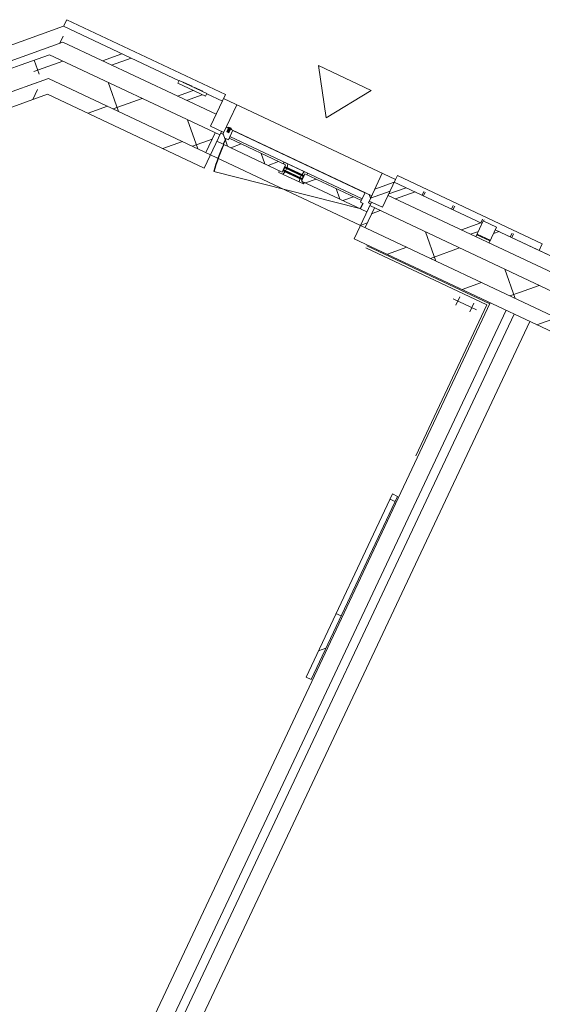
# Model space of a CAD drawing. Header units: metres. Extents: x 136266 to 136452, y 453403 to 453560.
# Tile 4 of 133: x 136322.38 to 136325.95, y 453458.4 to 453465.13. Entities that reach past the tile are written whole.
import ezdxf

# ---------------------------------------------------------------- set-up
doc = ezdxf.new("R2010")
doc.units = ezdxf.units.M
for name, color, linetype, lineweight in [('A-DETL-BEBOUWING', 253, 'Continuous', 9), ('A-DETL-GENF', 92, 'Continuous', 5), ('A-FLOR', 192, 'Continuous', 5), ('A-WALL-PATT-3', 8, 'Continuous', 5)]:
    doc.layers.add(name, color=color, linetype=linetype, lineweight=lineweight)
pattern_1 = [(44.99999999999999, (-0.0001863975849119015, -1.102307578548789e-09), (-141.4213562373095, 141.4213562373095), []), (135, (-0.0001863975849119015, -1.102307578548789e-09), (-141.4213562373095, -141.4213562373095), [])]
pattern_2 = [(44.99999999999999, (-0.0001863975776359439, -1.102307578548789e-09), (-141.4213562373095, 141.4213562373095), []), (135, (-0.0001863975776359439, -1.102307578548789e-09), (-141.4213562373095, -141.4213562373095), [])]
pattern_3 = [(44.99999999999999, (-0.00018639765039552, -0.0001818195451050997), (-141.4213562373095, 141.4213562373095), [])]

# ---------------------------------------------------------------- blocks, each defined once
blk = doc.blocks.new('859-DO-0010 29-09-2022')
at = {"layer": 'A-DETL-BEBOUWING'}
h = blk.add_hatch(dxfattribs=at)
h.set_pattern_fill('FP_912', color=256, angle=44.99999999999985, style=0, pattern_type=2)
h.set_pattern_definition([(270, (58100.90935779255, 22271.36327779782), (400, -1.023181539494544e-12), []), (270, (57252.38122036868, 21422.83514037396), (400, -1.023181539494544e-12), [])])
h.paths.add_polyline_path([(57387.27308632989, 21416.30591649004), (58855.96716983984, 22885), (58814.54581360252, 22985.00000000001), (57387.27308632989, 21557.72727272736), (57387.27308632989, 21547.33073638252)])
h = blk.add_hatch(dxfattribs=at)
h.set_pattern_fill('FP_911', color=256, angle=-315.0000000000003, style=0, pattern_type=2)
h.set_pattern_definition([(224.9999999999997, (59461.52351904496, 22985.00019010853), (282.8427124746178, -282.8427124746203), []), (224.9999999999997, (58261.52300628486, 22984.99948300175), (282.8427124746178, -282.8427124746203), [])])
h.paths.add_polyline_path([(60014.54581360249, 22884.99999999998), (60014.54581360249, 22984.99999999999), (59897.24581360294, 22984.99999999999), (59897.24581360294, 22965.99999999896), (59687.24581360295, 22965.99999999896), (59687.24581360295, 22984.99999999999), (58814.54581360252, 22985.00000000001), (58855.96716983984, 22885), (59426.53103973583, 22885)])
h = blk.add_hatch(dxfattribs=at)
h.set_pattern_fill('FP_1124', color=256, angle=89.99999999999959, style=0, pattern_type=2)
h.set_pattern_definition([(44.99999999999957, (-0.0001863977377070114, 3.601599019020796e-10), (-282.842712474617, 282.842712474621), []), (44.99999999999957, (1199.999813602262, 3.492459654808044e-10), (-282.842712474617, 282.842712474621), [])])
h.paths.add_polyline_path([(61314.54581360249, 22794.99999999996), (61314.54581360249, 23004.99999999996), (61214.54581360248, 23004.99999999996), (61214.54581360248, 22794.99999999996)])
h = blk.add_hatch(dxfattribs=at)
h.set_pattern_fill('FP_1117', color=256, angle=-315.0000000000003, style=0, pattern_type=2)
h.set_pattern_definition([(224.9999999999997, (61043.34118754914, 22985.00019010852), (282.8427124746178, -282.8427124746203), []), (224.9999999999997, (59843.34138189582, 22985.00019010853), (282.8427124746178, -282.8427124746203), [])])
h.paths.add_polyline_path([(61588.86554823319, 22884.99999999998), (61978.18217723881, 22884.99999999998), (61978.18217723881, 22984.99999999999), (61314.54581360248, 22984.99999999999), (61314.54581360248, 22884.99999999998)])
h = blk.add_hatch(dxfattribs=at)
h.set_pattern_fill('FP_1111', color=256, angle=-315, style=0, pattern_type=2)
h.set_pattern_definition([(225, (62244.09123349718, 22984.99948300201), (282.842712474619, -282.842712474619), []), (225, (61044.09142784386, 22984.99948300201), (282.842712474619, -282.842712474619), [])])
h.paths.add_polyline_path([(62410.00035905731, 22884.99999999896), (62410.00035905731, 22984.99999999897), (62078.18217723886, 22984.99999999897), (62078.18217723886, 22884.99999999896), (62309.64371773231, 22884.99999999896)])
h = blk.add_hatch(dxfattribs=at)
h.set_pattern_fill('FP_359', color=256, angle=-315.0000000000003, style=0, pattern_type=2)
h.set_pattern_definition([(224.9999999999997, (64594.09132430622, 22984.99948300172), (282.8427124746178, -282.8427124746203), []), (224.9999999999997, (63394.09081154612, 22985.00019010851), (282.8427124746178, -282.8427124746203), [])])
h.paths.add_polyline_path([(64814.54581360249, 22884.99999999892), (64814.54581360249, 22984.99999999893), (64697.24581360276, 22984.99999999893), (64697.24581360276, 22965.99999999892), (64487.24581360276, 22965.99999999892), (64487.24581360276, 22984.99999999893), (64041.81854087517, 22984.99999999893), (64041.81854087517, 22884.99999999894), (64471.97822622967, 22884.99999999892)])
h.paths.add_polyline_path([(66114.54581360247, 22884.99999999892), (66778.18217723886, 22884.99999999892), (66778.18217723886, 22984.99999999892), (66114.54581360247, 22984.99999999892), (66114.54581360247, 22896.33409419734)])
h.paths.add_polyline_path([(62741.81854087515, 22884.99999999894), (62741.81854087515, 22984.99999999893), (62410.00035905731, 22984.99999999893), (62410.00035905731, 22884.99999999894)])
h = blk.add_hatch(dxfattribs=at)
h.set_pattern_fill('FP_1121', color=256, angle=180, style=0, pattern_type=2)
h.set_pattern_definition(pattern_1)
h.paths.add_polyline_path([(60144.54581360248, 22720.99999999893), (60144.54581360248, 22762.9999999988), (60164.54581360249, 22762.9999999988), (60164.54581360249, 22834.99999999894), (60114.54581360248, 22834.99999999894), (60114.54581360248, 22780.9999999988), (60097.54581360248, 22780.9999999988), (60097.54581360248, 22720.99999999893)])
for points in [[(60154.54581360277, 22834.99999999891), (60154.54581360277, 22839.99999999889), (60124.5458136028, 22839.99999999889), (60124.5458136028, 22834.99999999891)], [(60147.53017331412, 22807.9999999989), (60147.53017331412, 22842.99999999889), (60131.56145389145, 22842.99999999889), (60131.56145389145, 22807.9999999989)], [(60595.0458136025, 22753.99999999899), (60734.04581360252, 22753.99999999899), (60734.04581360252, 22757.99999999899), (60595.04581360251, 22757.99999999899)], [(60595.04581360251, 22734.99999999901), (60734.04581360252, 22734.99999999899), (60734.0458136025, 22738.99999999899), (60595.0458136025, 22738.99999999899)]]:
    blk.add_hatch(color=256, dxfattribs=at).paths.add_polyline_path(points)
h = blk.add_hatch(dxfattribs=at)
h.set_pattern_fill('FP_1121', color=256, angle=180, style=0, pattern_type=2)
h.set_pattern_definition(pattern_1)
h.paths.add_polyline_path([(61184.54581360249, 22720.99999999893), (61231.54581360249, 22720.99999999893), (61231.54581360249, 22780.9999999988), (61214.54581360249, 22780.9999999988), (61214.54581360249, 22834.99999999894), (61164.5458136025, 22834.99999999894), (61164.5458136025, 22762.9999999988), (61184.54581360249, 22762.9999999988)])
h = blk.add_hatch(dxfattribs=at)
h.set_pattern_fill('FP_1085', color=256, angle=-315.0000000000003, style=0, pattern_type=2)
h.set_pattern_definition([(224.9999999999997, (60609.94059211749, 22768.18215911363), (299.9546965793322, -299.9546965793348), []), (314.9999999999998, (60609.94059211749, 22768.18215911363), (299.9546965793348, 299.9546965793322), [])])
h.paths.add_polyline_path([(61588.86554823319, 22618.18181818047), (62410.000359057, 22618.18181818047), (62410.000359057, 22768.18181818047), (61266.54581360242, 22768.18181818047), (61266.54581360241, 22618.18181818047)])
h.paths.add_polyline_path([(60062.54581360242, 22618.18181818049), (60062.54581360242, 22768.18181818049), (58809.88036619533, 22768.18181818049), (58659.88036619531, 22618.18181818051), (59426.53103973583, 22618.18181818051)])
h = blk.add_hatch(dxfattribs=at)
h.set_pattern_fill('FP_1123', color=256, angle=180, style=0, pattern_type=2)
h.set_pattern_definition(pattern_3)
h.paths.add_polyline_path([(60097.54581360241, 22618.18181818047), (60097.54581360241, 22768.18181818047), (60062.54581360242, 22768.18181818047), (60062.54581360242, 22618.18181818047)])
h = blk.add_hatch(dxfattribs=at)
h.set_pattern_fill('FP_1122', color=256, angle=180, style=0, pattern_type=2)
h.set_pattern_definition(pattern_2)
h.paths.add_polyline_path([(61181.54581360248, 22720.99999999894), (61181.54581360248, 22762.99999999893), (61164.54581360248, 22762.99999999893), (61164.54581360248, 22774.99999999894), (60737.04581360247, 22774.99999999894), (60737.04581360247, 22720.99999999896), (60868.08737873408, 22720.99999999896)])
h.paths.add_polyline_path([(60592.04581360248, 22720.99999999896), (60592.04581360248, 22774.99999999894), (60164.54581360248, 22774.99999999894), (60164.54581360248, 22762.99999999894), (60147.54581360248, 22762.99999999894), (60147.54581360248, 22720.99999999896)])
h = blk.add_hatch(dxfattribs=at)
h.set_pattern_fill('FP_1122', color=256, angle=180, style=0, pattern_type=2)
h.set_pattern_definition(pattern_2)
h.paths.add_polyline_path([(60725.94069583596, 22708.99999999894), (60757.31019911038, 22708.99999999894), (60760.52558941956, 22720.99999999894), (60737.04581360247, 22720.99999999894), (60737.04581360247, 22730.99999999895), (60720.04581360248, 22730.99999999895)])
h.paths.add_polyline_path([(60571.78142809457, 22708.99999999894), (60603.15093136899, 22708.99999999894), (60609.04581360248, 22730.99999999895), (60592.04581360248, 22730.99999999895), (60592.04581360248, 22720.99999999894), (60568.56603778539, 22720.99999999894)])
h.paths.add_polyline_path([(60720.04581360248, 22761.99999999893), (60737.04581360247, 22761.99999999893), (60737.04581360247, 22774.99999999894), (60756.04581360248, 22774.99999999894), (60752.8304232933, 22786.99999999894), (60726.74454341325, 22786.99999999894)])
h.paths.add_polyline_path([(60592.04581360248, 22761.99999999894), (60609.04581360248, 22761.99999999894), (60602.3470837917, 22786.99999999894), (60576.26120391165, 22786.99999999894), (60573.04581360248, 22774.99999999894), (60592.04581360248, 22774.99999999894)])
h = blk.add_hatch(color=256, dxfattribs=at)
h.paths.add_polyline_path([(60595.04581360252, 22730.99999999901), (60609.0458136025, 22730.99999999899), (60609.0458136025, 22734.99999999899), (60595.04581360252, 22734.99999999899)])
h.paths.add_polyline_path([(60595.04581360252, 22757.99999999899), (60609.0458136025, 22757.99999999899), (60609.0458136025, 22761.99999999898), (60595.04581360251, 22761.99999999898)])
h.paths.add_polyline_path([(60720.04581360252, 22730.99999999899), (60734.04581360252, 22730.99999999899), (60734.04581360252, 22734.99999999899), (60720.04581360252, 22734.99999999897)])
h.paths.add_polyline_path([(60720.04581360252, 22757.99999999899), (60734.04581360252, 22757.99999999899), (60734.04581360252, 22761.99999999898), (60720.04581360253, 22761.99999999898)])
h = blk.add_hatch(dxfattribs=at)
h.set_pattern_fill('FP_1123', color=256, angle=180, style=0, pattern_type=2)
h.set_pattern_definition(pattern_3)
h.paths.add_polyline_path([(61266.54581360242, 22618.18181818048), (61266.54581360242, 22768.18181818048), (61231.54581360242, 22768.18181818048), (61231.54581360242, 22618.18181818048)])
h = blk.add_hatch(dxfattribs=at)
h.set_pattern_fill('FP_536', color=256, angle=-315.0000000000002, style=0, pattern_type=2)
h.set_pattern_definition([(224.9999999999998, (64810.00072308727, 22768.18215911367), (299.9546965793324, -299.9546965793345), []), (314.9999999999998, (64810.00072308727, 22768.18215911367), (299.9546965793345, 299.9546965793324), [])])
h.paths.add_polyline_path([(67210.00035905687, 22618.18181818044), (67210.00035905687, 22768.18181818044), (66066.54581360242, 22768.18181818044), (66066.54581360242, 22618.18181818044), (66634.31273472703, 22618.18181818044)])
h.paths.add_polyline_path([(64862.54581360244, 22618.18181818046), (64862.54581360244, 22768.18181818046), (63993.81854087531, 22768.18181818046), (63993.81854087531, 22618.18181818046), (64471.97822622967, 22618.18181818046)])
h.paths.add_polyline_path([(62789.8185408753, 22618.18181818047), (62789.8185408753, 22768.18181818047), (62410.00035905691, 22768.18181818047), (62410.00035905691, 22618.18181818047)])
h = blk.add_hatch(dxfattribs=at)
h.set_pattern_fill('FP_1086', color=256, angle=44.99999999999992, style=0, pattern_type=2)
h.set_pattern_definition([(270, (58122.44005217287, 22080.74213883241), (424.1999999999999, -5.400124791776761e-13), []), (359.9999999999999, (58122.44005217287, 22080.74213883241), (5.684341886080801e-13, 424.2), [])])
h.paths.add_polyline_path([(57585.00035905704, 21331.16977668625), (58872.0124005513, 22618.18181818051), (58659.88036619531, 22618.18181818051), (57585.00035905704, 21543.3018110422)])
h = blk.add_hatch(dxfattribs=at)
h.set_pattern_fill('FP_100', color=256, angle=44.99999999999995, style=0, pattern_type=2)
h.set_pattern_definition([(44.99999999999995, (1199.999805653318, -1.13686837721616e-12), (-282.8427124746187, 282.8427124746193), [])])
h.paths.add_polyline_path([(60097.54581360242, 22518.18181818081), (60097.54581360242, 22618.18181818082), (58872.0124005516, 22618.18181818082), (58772.0124005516, 22518.18181818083), (59426.53103973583, 22518.18181818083)])
h.paths.add_polyline_path([(62309.64371773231, 22518.18181818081), (62410.00035905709, 22518.18181818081), (62410.00035905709, 22618.1818181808), (61231.54581360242, 22618.1818181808), (61231.54581360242, 22518.18181818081), (61588.86554823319, 22518.18181818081)])
h = blk.add_hatch(dxfattribs=at)
h.set_pattern_fill('FP_107', color=256, angle=44.99999999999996, style=0, pattern_type=2)
h.set_pattern_definition([(44.99999999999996, (1199.999805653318, -7.958078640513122e-13), (-282.8427124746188, 282.8427124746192), [])])
h.paths.add_polyline_path([(62410.00035905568, 22518.18181818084), (62824.81854087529, 22518.18181818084), (62824.81854087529, 22618.18181818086), (62410.00035905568, 22618.18181818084)])
h = blk.add_hatch(dxfattribs=at)
h.set_pattern_fill('FP_1084', color=256, angle=44.99999999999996, style=0, pattern_type=2)
h.set_pattern_definition([(90, (848.5281374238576, 848.5281374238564), (-400, 2.842170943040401e-13), [])])
h.paths.add_polyline_path([(57760.00035905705, 21364.74842044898), (58913.43375678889, 22518.18181818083), (58772.0124005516, 22518.18181818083), (57760.00035905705, 21506.16977668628)])
h = blk.add_hatch(dxfattribs=at)
h.set_pattern_fill('FP_1508', color=256, angle=89.99999999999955, style=0, pattern_type=2)
h.set_pattern_definition([(44.99999999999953, (-33599.99964094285, -0.000229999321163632), (-141.4213562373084, 141.4213562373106), [])])
h.paths.add_polyline_path([(62250.00035905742, 19665.95399272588), (62250.00035905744, 20145.74163058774), (62212.00035905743, 20145.74163058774), (62212.00035905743, 19665.95399272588)])
at = {"layer": 'A-WALL-PATT-3'}
h = blk.add_hatch(dxfattribs=at)
h.set_pattern_fill('FP_984', color=256, angle=44.99999999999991, style=0, pattern_type=2)
h.set_pattern_definition([(314.9999999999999, (61978.18231421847, 22954.99977070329), (282.8427124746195, 282.8427124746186), []), (314.9999999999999, (61978.18231421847, 21754.99996504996), (282.8427124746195, 282.8427124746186), [])])
h.paths.add_polyline_path([(62078.18217723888, 22904.99999999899), (62078.18217723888, 23004.99999999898), (61978.18217723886, 23004.99999999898), (61978.18217723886, 22904.99999999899)])
blk.add_arc((61179.54581360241, 22720.99999999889), 1029.999999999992, 180, 190.999999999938)
at = {"layer": 'A-DETL-BEBOUWING'}
for p, q in [((60014.54581360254, 23035.01156568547), (58814.54581360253, 23035.01156568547)), ((58814.54581360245, 22985.05166498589), (58814.54581360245, 23034.99999999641)), ((60014.54581360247, 23034.99999999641), (60014.5458136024, 22794.99999999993)), ((62410.00035905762, 23035.01156568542), (61314.50035905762, 23035.01156568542)), ((61314.50035905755, 23004.99999999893), (61314.50035905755, 23034.99999999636)), ((62410.00035905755, 23034.99999999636), (62410.00035905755, 22985.05166498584)), ((62410.01854087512, 23034.42562125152), (62410.01854087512, 23034.99999999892)), ((58814.54581360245, 22984.99999999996), (58135.21406533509, 22305.66825173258)), ((59687.24581360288, 22985.05166498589), (58814.54581360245, 22985.05166498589)), ((59687.24581360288, 22984.99999999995), (58814.54581360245, 22984.99999999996)), ((59897.24581360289, 22985.99999999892), (59687.24581360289, 22985.99999999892)), ((59687.24581360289, 22985.99999999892), (59687.24581360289, 22965.99999999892)), ((59687.24581360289, 22965.99999999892), (59897.24581360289, 22965.99999999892)), ((59716.2151846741, 22988.49999999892), (59783.98395327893, 22988.49999999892)), ((59716.2151846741, 22985.99999999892), (59716.2151846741, 22988.49999999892)), ((59721.19875943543, 22985.99999999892), (59721.19875943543, 22988.49999999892)), ((59724.48517192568, 22985.99999999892), (59724.48517192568, 22988.49999999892)), ((59733.27509906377, 22985.99999999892), (59733.27509906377, 22988.49999999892)), ((59749.35399479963, 22985.99999999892), (59749.35399479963, 22988.49999999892)), ((59783.98395327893, 22985.99999999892), (59783.98395327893, 22988.49999999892)), ((59801.56380755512, 22988.49999999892), (59864.34900139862, 22988.49999999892)), ((59801.56380755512, 22985.99999999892), (59801.56380755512, 22988.49999999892)), ((59811.60943857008, 22985.99999999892), (59811.60943857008, 22988.49999999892)), ((59853.59703695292, 22985.99999999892), (59853.59703695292, 22988.49999999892)), ((59864.34900139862, 22985.99999999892), (59864.34900139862, 22988.49999999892)), ((59897.24581360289, 22965.99999999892), (59897.24581360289, 22985.99999999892)), ((60014.54581360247, 22985.05166498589), (59897.24581360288, 22985.05166498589)), ((60014.54581360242, 22984.99999999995), (59897.24581360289, 22984.99999999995)), ((61314.54581360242, 23004.99999999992), (60014.5458136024, 23004.99999999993)), ((60114.5458136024, 23004.99999999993), (60114.5458136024, 22780.99999999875)), ((61214.54581360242, 22780.99999999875), (61214.54581360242, 23004.99999999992)), ((61314.54581360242, 22794.99999999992), (61314.54581360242, 23004.99999999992)), ((61978.18217723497, 22985.05166498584), (61314.54581360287, 22985.05166498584)), ((61978.18217723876, 22984.99999999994), (61314.54581360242, 22984.99999999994)), ((61524.50035905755, 22985.05166498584), (61524.50035905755, 23013.08580734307)), ((61535.87535905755, 22985.05166498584), (61535.87535905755, 23013.08580734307)), ((61746.93785905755, 22985.05166498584), (61746.93785905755, 23013.08580734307)), ((61758.31285905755, 22985.05166498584), (61758.31285905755, 23013.08580734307)), ((61969.37535905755, 22985.05166498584), (61969.37535905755, 23013.08580734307)), ((62078.18217723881, 23004.99999999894), (61978.18217723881, 23004.99999999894)), ((61978.18217723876, 22884.99999999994), (61978.18217723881, 23004.99999999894)), ((61980.75035905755, 23004.99999999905), (61980.75035905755, 23013.08580734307)), ((62078.18217723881, 23004.99999999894), (62078.18217723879, 22884.99999999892)), ((62410.00035905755, 22985.05166498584), (62078.18217723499, 22985.05166498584)), ((62741.81854087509, 22984.9999999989), (62078.18217723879, 22984.99999999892)), ((62191.81285905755, 22985.05166498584), (62191.81285905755, 23013.08580734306)), ((62203.18785905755, 22985.05166498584), (62203.18785905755, 23013.08580734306)), ((62410.01854087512, 22985.0516649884), (62741.81854087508, 22985.0516649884)), ((61978.18217723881, 22904.99999999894), (62078.18217723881, 22904.99999999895)), ((62078.18217723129, 22900.01156568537), (61978.18217723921, 22900.01156568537)), ((61980.75035905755, 22899.99999999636), (61980.75035905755, 22904.99999999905)), ((57387.27308632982, 21416.30591649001), (58855.96716983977, 22884.99999999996)), ((58855.96716983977, 22884.99999999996), (60014.54581360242, 22884.99999999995)), ((61214.54581360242, 22834.99999999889), (60114.5458136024, 22834.99999999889)), ((60154.54581360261, 22839.99999999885), (60124.54581360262, 22839.99999999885)), ((60124.54581360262, 22839.99999999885), (60124.54581360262, 22834.99999999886)), ((60131.54581360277, 22842.99999999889), (60131.54581360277, 22807.9999999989)), ((60147.53017331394, 22842.99999999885), (60131.56145389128, 22842.99999999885)), ((60131.56145389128, 22842.99999999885), (60131.56145389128, 22807.99999999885)), ((60147.53017331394, 22807.99999999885), (60147.53017331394, 22842.99999999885)), ((60147.54581360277, 22807.9999999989), (60147.54581360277, 22842.99999999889)), ((60154.54581360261, 22834.99999999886), (60154.54581360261, 22839.99999999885)), ((60164.54581360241, 22762.99999999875), (60164.54581360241, 22834.99999999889)), ((61164.54581360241, 22832.58622436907), (60164.54581360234, 22832.58622436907)), ((61164.54581360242, 22834.99999999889), (61164.54581360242, 22762.99999999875)), ((61314.54581360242, 22884.99999999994), (62741.81854087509, 22884.9999999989)), ((58809.88036619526, 22768.18181818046), (58659.88036619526, 22618.18181818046)), ((60097.54581360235, 22768.18181818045), (58809.88036619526, 22768.18181818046)), ((60014.5458136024, 22794.99999999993), (60114.5458136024, 22794.99999999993)), ((60062.54581360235, 22768.18181818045), (60062.54581360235, 22618.18181818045)), ((60097.54581360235, 22518.18181818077), (60097.54581360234, 22794.99999999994)), ((60114.5458136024, 22780.99999999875), (60097.54581360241, 22780.99999999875)), ((60131.56145389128, 22807.99999999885), (60147.53017331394, 22807.99999999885)), ((60144.5458136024, 22762.99999999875), (60164.54581360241, 22762.99999999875)), ((60144.5458136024, 22720.99999999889), (60144.5458136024, 22762.99999999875)), ((60147.54581360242, 22762.99999999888), (60147.54581360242, 22720.99999999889)), ((60164.54581360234, 22788.36500725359), (61164.54581360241, 22788.36500725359)), ((60592.04581360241, 22774.99999999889), (60164.54581360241, 22774.99999999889)), ((60576.26120391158, 22786.99999999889), (60573.0458136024, 22774.99999999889)), ((60752.83042329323, 22786.99999999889), (60576.26120391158, 22786.99999999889)), ((60592.04581360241, 22720.99999999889), (60592.04581360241, 22774.99999999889)), ((60592.04581360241, 22761.99999999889), (60737.0458136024, 22761.99999999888)), ((60595.04581360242, 22761.99999999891), (60592.04581360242, 22730.99999999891)), ((60595.04581360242, 22730.99999999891), (60592.04581360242, 22761.99999999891)), ((60595.04581360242, 22761.99999999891), (60595.04581360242, 22730.99999999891)), ((60609.0458136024, 22761.99999999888), (60602.34708379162, 22786.99999999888)), ((60609.04581360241, 22757.9999999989), (60609.04581360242, 22761.9999999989)), ((60726.74454341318, 22786.99999999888), (60720.04581360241, 22761.99999999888)), ((60720.04581360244, 22761.99999999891), (60720.04581360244, 22757.9999999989)), ((60734.04581360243, 22761.9999999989), (60734.04581360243, 22730.9999999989)), ((60737.04581360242, 22761.9999999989), (60734.04581360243, 22730.9999999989)), ((60737.04581360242, 22730.9999999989), (60734.04581360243, 22761.9999999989)), ((61164.54581360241, 22774.99999999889), (60737.0458136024, 22774.99999999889)), ((60737.0458136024, 22774.99999999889), (60737.0458136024, 22720.99999999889)), ((60756.04581360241, 22774.99999999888), (60752.83042329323, 22786.99999999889)), ((61164.54581360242, 22762.99999999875), (61184.54581360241, 22762.99999999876)), ((61181.5458136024, 22720.99999999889), (61181.5458136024, 22762.99999999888)), ((61184.54581360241, 22762.99999999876), (61184.54581360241, 22720.99999999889)), ((61214.54581360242, 22794.99999999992), (61314.54581360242, 22794.99999999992)), ((61231.54581360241, 22780.99999999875), (61214.54581360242, 22780.99999999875)), ((61231.54581360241, 22794.99999999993), (61231.54581360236, 22518.18181818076)), ((62789.81854087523, 22768.18181818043), (61231.54581360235, 22768.18181818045)), ((61266.54581360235, 22618.18181818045), (61266.54581360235, 22768.18181818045)), ((60097.54581360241, 22720.99999999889), (60592.04581360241, 22720.99999999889)), ((61179.5458136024, 22720.99999999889), (60168.46981465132, 22524.46673476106)), ((60568.56603778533, 22720.99999999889), (60571.7814280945, 22708.99999999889)), ((60571.7814280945, 22708.99999999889), (60757.31019911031, 22708.99999999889)), ((60737.0458136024, 22730.99999999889), (60592.04581360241, 22730.99999999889)), ((60734.04581360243, 22757.9999999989), (60595.04581360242, 22757.9999999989)), ((60595.04581360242, 22753.99999999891), (60734.04581360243, 22753.99999999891)), ((60734.04581360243, 22738.99999999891), (60595.04581360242, 22738.99999999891)), ((60595.04581360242, 22734.99999999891), (60734.04581360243, 22734.9999999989)), ((60603.15093136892, 22708.99999999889), (60609.0458136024, 22730.99999999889)), ((60609.04581360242, 22738.99999999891), (60609.04581360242, 22753.9999999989)), ((60609.04581360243, 22730.99999999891), (60609.04581360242, 22734.99999999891)), ((60720.04581360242, 22753.9999999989), (60720.04581360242, 22738.9999999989)), ((60720.04581360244, 22734.9999999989), (60720.04581360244, 22730.99999999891)), ((60720.04581360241, 22730.99999999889), (60725.9406958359, 22708.99999999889)), ((60737.0458136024, 22720.99999999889), (61231.54581360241, 22720.99999999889)), ((60757.31019911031, 22708.99999999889), (60760.52558941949, 22720.99999999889)), ((58872.01240055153, 22618.18181818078), (57585.000359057, 21331.16977668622)), ((58659.88036619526, 22618.18181818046), (57585.00035905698, 21543.30181104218)), ((58772.01240055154, 22518.18181818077), (58872.01240055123, 22618.18181818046)), ((60097.54581360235, 22618.18181818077), (58872.01240055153, 22618.18181818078)), ((64897.54581360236, 22618.18181818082), (61231.54581360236, 22618.18181818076)), ((57760.000359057, 21364.74842044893), (58913.43375678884, 22518.18181818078)), ((58913.43375678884, 22518.18181818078), (60097.54581360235, 22518.18181818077)), ((61231.54581360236, 22518.18181818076), (64897.54581360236, 22518.18181818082)), ((61330.00035905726, 22509.99999999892), (62260.00035905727, 22509.99999999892)), ((62245.00035905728, 22494.99999999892), (61330.00035905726, 22494.99999999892)), ((62245.00035905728, 21354.99999999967), (62245.00035905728, 22494.99999999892)), ((62260.00035905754, 22518.18181817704), (62260.00035905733, 15093.18181818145)), ((62380.00035905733, 15093.18181818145), (62380.00035905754, 22518.18181817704)), ((62440.00035905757, 22518.18181817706), (62440.00035905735, 15093.1818181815)), ((62560.00035905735, 15093.18181818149), (62560.00035905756, 22518.18181817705)), ((62020.00035905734, 22435.04596779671), (62195.00035905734, 22435.04596779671)), ((62055.00035905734, 22467.54596779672), (62055.00035905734, 22402.54596779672)), ((62160.00035905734, 22467.54596779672), (62160.00035905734, 22402.54596779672)), ((62212.00035905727, 21049.99989000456), (62212.00035905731, 19665.95399272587)), ((62250.00035905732, 21049.99989000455), (62212.00035905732, 21049.99989000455)), ((62212.00035905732, 21011.9998099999), (62250.00035905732, 21011.9998099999)), ((62250.00035905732, 19665.95399272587), (62250.00035905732, 21049.99989000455)), ((62250.00035905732, 20145.74163058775), (62212.00035905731, 20145.74163058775)), ((62212.00035905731, 19665.95399272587), (62250.00035905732, 19665.95399272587))]:
    blk.add_line(p, q, dxfattribs=at)
at = {"layer": 'A-DETL-GENF'}
for p, q in [((60905.00035905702, 23484.99999999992), (60505.00035905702, 23484.99999999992)), ((60505.00035905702, 23484.99999999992), (60705.00035905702, 23184.99999999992)), ((60705.00035905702, 23184.99999999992), (60905.00035905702, 23484.99999999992))]:
    blk.add_line(p, q, dxfattribs=at)
at = {"layer": 'A-FLOR'}
blk.add_line((61231.54581360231, 22618.18181818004), (60097.54581360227, 22618.18181818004), dxfattribs=at)

msp = doc.modelspace()

# ---------------------------------------------------------------- block references
at = {"xscale": 0.001, "yscale": 0.001, "zscale": 0.001, "rotation": 334.7650131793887}
msp.add_blockref('859-DO-0010 29-09-2022', (136259.6791283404, 453469.3710543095), dxfattribs=at)

doc.saveas('drawing.dxf')
